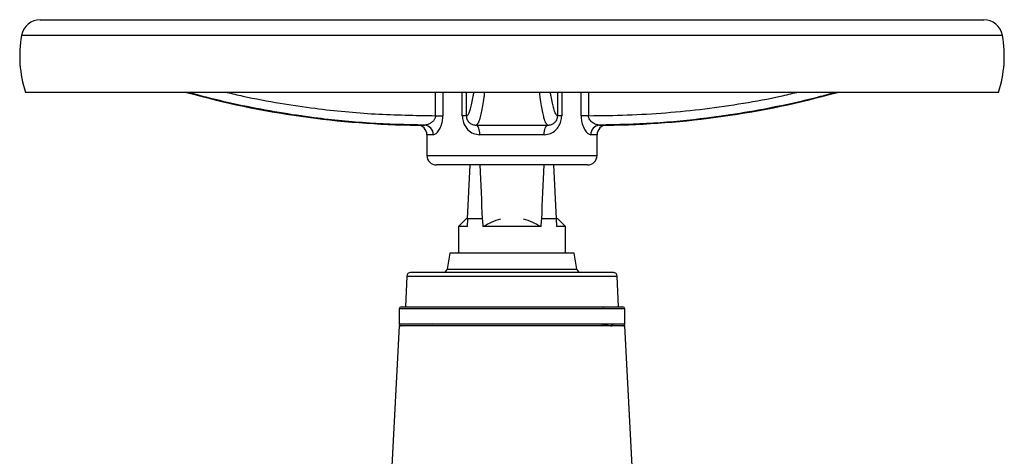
# Model space of a CAD drawing. Header units: millimetres. Extents: x 400 to 1688, y 100 to 1259.
# Tile 31 of 59: x 743 to 1000, y 796 to 910. Entities that reach past the tile are written whole.
import ezdxf

# ---------------------------------------------------------------- set-up
doc = ezdxf.new("R2010")
doc.units = ezdxf.units.MM

msp = doc.modelspace()

# ---------------------------------------------------------------- linework, layer by layer
at = {"color": 7, "linetype": 'Continuous', "lineweight": 25}
for p, q in [((748.1, 910.15), (994.81, 910.15)), ((998.7, 891.15), (744.2, 891.15)), ((851.45, 885.05), (853.39, 885.05)), ((859.5, 885.05), (858.46, 885.05)), ((884.45, 885.05), (883.41, 885.05)), ((891.46, 885.05), (889.52, 885.05)), ((862.09, 882.57), (880.81, 882.57)), ((849.2, 880.07), (849.2, 874.65)), ((879.88, 880.07), (863.03, 880.07)), ((893.7, 874.65), (893.7, 880.07)), ((891.2, 872.15), (851.7, 872.15)), ((859.81, 858.05), (860.55, 872.15)), ((883.09, 858.05), (882.36, 872.15)), ((859.45, 858.05), (857.45, 856.05)), ((859.81, 858.05), (859.45, 858.05)), ((859.81, 858.05), (859.71, 856.05)), ((863.68, 858.05), (859.81, 858.05)), ((883.09, 858.05), (879.23, 858.05)), ((883.2, 856.05), (883.09, 858.05)), ((883.45, 858.05), (883.09, 858.05)), ((885.45, 856.05), (883.45, 858.05)), ((857.45, 856.05), (857.45, 849.05)), ((859.71, 856.05), (857.45, 856.05)), ((885.45, 856.05), (883.2, 856.05)), ((885.45, 849.05), (885.45, 856.05)), ((855.2, 849.05), (854.47, 844.88)), ((887.7, 849.05), (855.2, 849.05)), ((888.44, 844.88), (887.7, 849.05)), ((843.92, 843.09), (843.64, 835.05)), ((899.27, 835.05), (898.99, 843.09)), ((841.95, 834.55), (841.95, 830.55)), ((843.64, 835.05), (896.27, 835.05)), ((895.45, 835.05), (895.2, 834.8)), ((900.95, 830.55), (900.95, 834.55)), ((841.95, 830.05), (839.55, 784.27)), ((900.95, 830.05), (841.95, 830.05)), ((892.69, 830.05), (892.66, 830.07)), ((894.95, 830.32), (894.95, 830.12)), ((897.55, 830.15), (897.55, 830.28)), ((903.35, 784.27), (900.95, 830.05))]:
    msp.add_line(p, q, dxfattribs=at)
at = {"color": 8, "linetype": 'Continuous', "lineweight": 25}
for p, q in [((999.73, 906.02), (743.17, 906.02)), ((851.45, 885.05), (851.45, 891.15)), ((853.39, 891.15), (853.39, 885.05)), ((858.46, 885.05), (858.46, 891.15)), ((859.5, 891.15), (859.5, 885.05)), ((883.41, 885.05), (883.41, 891.15)), ((884.45, 891.15), (884.45, 885.05)), ((889.52, 885.05), (889.52, 891.15)), ((891.46, 891.15), (891.46, 885.05)), ((846.73, 882.57), (848.57, 882.57)), ((894.34, 882.57), (896.18, 882.57)), ((850.86, 880.07), (849.2, 880.07)), ((893.7, 880.07), (892.05, 880.07)), ((849.2, 874.65), (893.7, 874.65)), ((854.47, 844.88), (856.66, 844.88)), ((856.66, 844.88), (888.44, 844.88)), ((843.92, 843.09), (898.99, 843.09)), ((900.95, 834.55), (841.95, 834.55)), ((896.93, 830.55), (841.95, 830.55)), ((900.95, 830.55), (896.93, 830.55))]:
    msp.add_line(p, q, dxfattribs=at)
at = {"color": 7, "linetype": 'Continuous', "lineweight": 25, "flags": 128}
for points in [[(863.03, 880.07), (863.01, 880.55), (862.96, 881.02), (862.87, 881.45), (862.76, 881.82), (862.61, 882.14), (862.45, 882.37), (862.28, 882.51), (862.09, 882.57)], [(879.88, 880.07), (879.89, 880.55), (879.95, 881.02), (880.03, 881.45), (880.15, 881.82), (880.29, 882.14), (880.45, 882.37), (880.63, 882.51), (880.81, 882.57)], [(850.78, 830.18), (850.27, 830.08), (850.22, 830.05)]]:
    msp.add_lwpolyline(points, dxfattribs=at)
at = {"color": 7, "linetype": 'Continuous', "lineweight": 25}
for centre, radius, start, end in [((748.1, 905.15), 5, 90, 169.9683), ((994.81, 905.15), 5, 10.0317, 90), ((773.54, 900.65), 30.83, 169.9683, 197.9453), ((969.37, 900.65), 30.83, 342.0547, 10.0317), ((849.2, 1116.55), 234, 254.4182, 269.3943), ((893.7, 1116.55), 234, 270.6057, 285.5818), ((846.7, 880.07), 2.5, 0, 89.3943), ((848.45, 880.15), 2.41, 357.9043, 87.0651), ((894.46, 880.15), 2.41, 92.9349, 182.0957), ((896.2, 880.07), 2.5, 90.6057, 180), ((851.7, 874.65), 2.5, 180, 270), ((891.2, 874.65), 2.5, 270, 0), ((853.48, 845.05), 1, 270, 350), ((889.42, 845.05), 1, 190, 270), ((844.92, 843.05), 1, 90, 178), ((897.99, 843.05), 1, 2, 90), ((842.45, 834.55), 0.5, 90, 180), ((900.45, 834.55), 0.5, 0, 90), ((842.45, 830.55), 0.5, 180, 270), ((900.45, 830.55), 0.5, 270, 0)]:
    msp.add_arc(centre, radius, start, end, dxfattribs=at)
for centre, major_axis, ratio, start_param, end_param in [((871.45, 1007.83), (0, 217.25), 0.049416, 2.245293, 2.331465), ((871.45, 1007.83), (0, 217.25), 0.049416, 3.95172, 4.037892), ((871.45, 1080.19), (0, 267.14), 0.052408, 2.552662, 2.56628), ((871.45, 1080.19), (0, 267.14), 0.052408, 3.716905, 3.730523)]:
    msp.add_ellipse(centre, major_axis=major_axis, ratio=ratio, start_param=start_param, end_param=end_param, dxfattribs=at)
at = {"color": 8, "linetype": 'Continuous', "lineweight": 25}
for points, knots in [([(848.57, 882.57), (843.76, 882.69), (834.13, 882.93), (821.44, 884.2), (810.38, 885.82), (800.96, 887.61), (793.06, 889.39), (788.39, 890.71), (786.84, 891.15)], [0, 0, 0, 0, 0.230854, 0.46249, 0.61156, 0.767111, 0.922662, 1, 1, 1, 1]), ([(796.93, 891.15), (798.31, 890.82), (802.91, 889.71), (810.6, 888.31), (822.11, 886.6), (835.66, 885.3), (846.18, 885.14), (851.45, 885.05)], [0, 0, 0, 0, 0.077429, 0.258449, 0.426089, 0.712438, 1, 1, 1, 1]), ([(859.5, 885.05), (859.62, 885.09), (859.87, 885.15), (860.23, 885.76), (860.6, 886.77), (860.96, 888.24), (861.25, 889.72), (861.42, 890.86), (861.48, 891.23)], [0, 0, 0, 0, 0.183223, 0.366438, 0.55092, 0.7354, 0.914365, 1, 1, 1, 1]), ([(864.25, 891.15), (864.2, 890.72), (864.03, 889.4), (863.75, 887.61), (863.4, 885.76), (863.01, 884.15), (862.56, 882.91), (862.25, 882.68), (862.09, 882.57)], [0, 0, 0, 0, 0.075899, 0.232877, 0.389855, 0.549554, 0.774402, 1, 1, 1, 1]), ([(880.81, 882.57), (880.65, 882.69), (880.33, 882.93), (879.88, 884.2), (879.49, 885.82), (879.16, 887.61), (878.88, 889.39), (878.71, 890.71), (878.65, 891.15)], [0, 0, 0, 0, 0.230854, 0.46249, 0.61156, 0.767111, 0.922662, 1, 1, 1, 1]), ([(881.44, 891.15), (881.49, 890.82), (881.66, 889.71), (881.93, 888.31), (882.35, 886.6), (882.84, 885.3), (883.22, 885.14), (883.41, 885.05)], [0, 0, 0, 0, 0.077429, 0.258449, 0.426089, 0.712438, 1, 1, 1, 1]), ([(891.46, 885.05), (894.83, 885.09), (901.59, 885.15), (911.74, 885.76), (921.88, 886.77), (931.88, 888.24), (939.92, 889.7), (944.56, 890.81), (945.98, 891.15)], [0, 0, 0, 0, 0.1843657, 0.3687227, 0.5543549, 0.7399858, 0.9200665, 1, 1, 1, 1]), ([(956.06, 891.15), (954.54, 890.72), (949.87, 889.4), (941.95, 887.61), (932.25, 885.76), (921.08, 884.15), (908.42, 882.91), (899.04, 882.68), (894.34, 882.57)], [0, 0, 0, 0, 0.075899, 0.232877, 0.389855, 0.549554, 0.774402, 1, 1, 1, 1])]:
    msp.add_open_spline(points, degree=3, knots=knots, dxfattribs=at)
at = {"color": 7, "linetype": 'Continuous', "lineweight": 25}
for points, knots in [([(851.45, 885.05), (851.44, 884.89), (851.42, 884.64), (851.24, 884.17), (850.87, 883.64), (850.22, 883.1), (849.41, 882.67), (848.86, 882.6), (848.57, 882.57)], [0, 0, 0, 0, 0.097873, 0.148496, 0.310017, 0.502508, 0.74183, 1, 1, 1, 1]), ([(850.86, 880.07), (851.11, 880.14), (851.59, 880.27), (852.33, 881.17), (852.91, 882.31), (853.31, 883.61), (853.36, 884.57), (853.39, 885.05)], [0, 0, 0, 0, 0.233728, 0.452469, 0.641067, 0.818314, 1, 1, 1, 1]), ([(858.46, 885.05), (858.47, 884.8), (858.5, 884.07), (858.9, 882.72), (859.85, 881.32), (861.31, 880.28), (862.46, 880.14), (863.03, 880.07)], [0, 0, 0, 0, 0.096716, 0.275379, 0.52748, 0.766254, 1, 1, 1, 1]), ([(859.5, 885.05), (859.51, 884.92), (859.51, 884.73), (859.59, 884.36), (859.81, 883.79), (860.33, 883.16), (861.12, 882.67), (861.77, 882.6), (862.09, 882.57)], [0, 0, 0, 0, 0.077352, 0.117849, 0.2313, 0.481232, 0.741859, 1, 1, 1, 1]), ([(879.88, 880.07), (880.45, 880.14), (881.55, 880.27), (882.85, 881.17), (883.76, 882.31), (884.33, 883.61), (884.41, 884.57), (884.45, 885.05)], [0, 0, 0, 0, 0.233728, 0.452469, 0.641067, 0.818314, 1, 1, 1, 1]), ([(880.81, 882.57), (881.14, 882.6), (881.76, 882.67), (882.48, 883.1), (882.99, 883.64), (883.26, 884.17), (883.38, 884.64), (883.4, 884.89), (883.41, 885.05)], [0, 0, 0, 0, 0.25817, 0.497492, 0.689983, 0.851504, 0.902127, 1, 1, 1, 1]), ([(889.52, 885.05), (889.52, 884.8), (889.55, 884.07), (889.83, 882.72), (890.45, 881.32), (891.29, 880.28), (891.8, 880.14), (892.05, 880.07)], [0, 0, 0, 0, 0.096716, 0.275379, 0.52748, 0.766254, 1, 1, 1, 1]), ([(894.34, 882.57), (894.05, 882.6), (893.47, 882.67), (892.57, 883.16), (891.89, 883.79), (891.59, 884.36), (891.48, 884.73), (891.46, 884.92), (891.46, 885.05)], [0, 0, 0, 0, 0.258141, 0.518768, 0.7687, 0.882151, 0.922648, 1, 1, 1, 1]), ([(863.84, 856.05), (864.58, 856.48), (865.34, 856.87), (866.9, 857.55), (867.71, 857.84), (868.54, 858.05)], [0, 0, 0, 0, 0.5, 0.5, 1, 1, 1, 1]), ([(874.36, 858.05), (875.2, 857.84), (876, 857.55), (877.57, 856.87), (878.33, 856.48), (879.07, 856.05)], [0, 0, 0, 0, 0.5, 0.5, 1, 1, 1, 1]), ([(871.45, 856.05), (870.11, 856.05), (868.77, 856.05), (866.19, 856.05), (864.96, 856.05), (863.84, 856.05)], [0, 0, 0, 0, 0.5, 0.5, 1, 1, 1, 1]), ([(879.07, 856.05), (877.94, 856.05), (876.72, 856.05), (874.78, 856.05), (874.12, 856.05), (872.8, 856.05), (872.13, 856.05), (871.45, 856.05)], [0, 0, 0, 0, 0.5, 0.5, 0.75, 0.75, 1, 1, 1, 1]), ([(848.47, 844.05), (847.97, 844.05), (846.94, 844.05), (845.85, 844.05), (845.2, 844.05), (844.92, 844.05), (844.94, 844.05), (844.95, 844.05)], [0, 0, 0, 0, 0.232894, 0.47301, 0.719894, 0.912869, 1, 1, 1, 1]), ([(897.95, 844.05), (897.96, 844.05), (897.98, 844.05), (897.4, 844.05), (896.29, 844.05), (895.18, 844.05), (893.84, 844.05), (891.81, 844.05), (888.86, 844.05), (885.24, 844.05), (881.82, 844.05), (878.67, 844.05), (875.59, 844.05), (872.67, 844.05), (869.05, 844.05), (865.44, 844.05), (861.97, 844.05), (859.48, 844.05), (857.13, 844.05), (854.28, 844.05), (851.18, 844.05), (849.36, 844.05), (848.47, 844.05)], [0, 0, 0, 0, 0.021184, 0.099949, 0.139381, 0.17882, 0.21743, 0.256047, 0.330097, 0.399962, 0.446557, 0.4946, 0.543996, 0.582605, 0.621223, 0.699988, 0.739419, 0.778858, 0.817468, 0.856086, 0.930135, 1, 1, 1, 1]), ([(842.49, 835.05), (842.49, 835.05), (842.46, 835.05), (843.1, 835.05), (844.31, 835.05), (845.52, 835.05), (846.98, 835.05), (848.85, 835.05), (851.16, 835.05), (853.93, 835.05), (856.92, 835.05), (860.12, 835.05), (863.56, 835.05), (866.94, 835.05), (870.13, 835.05), (874.08, 835.05), (878.03, 835.05), (881.82, 835.05), (884.54, 835.05), (887.11, 835.05), (889.72, 835.05), (892.27, 835.05), (894.67, 835.05), (895.94, 835.05), (896.57, 835.05)], [0, 0, 0, 0, 0.021179, 0.099926, 0.139348, 0.178777, 0.217378, 0.255986, 0.305363, 0.353395, 0.399986, 0.44657, 0.494601, 0.543985, 0.582586, 0.621194, 0.69994, 0.739362, 0.778792, 0.817393, 0.856, 0.905378, 0.953411, 1, 1, 1, 1]), ([(896.57, 835.05), (897.12, 835.05), (898.24, 835.05), (899.44, 835.05), (900.15, 835.05), (900.45, 835.05), (900.43, 835.05), (900.42, 835.05)], [0, 0, 0, 0, 0.232894, 0.473011, 0.719894, 0.912871, 1, 1, 1, 1]), ([(896.57, 830.05), (895.94, 830.05), (894.67, 830.05), (892.28, 830.05), (889.72, 830.05), (887.11, 830.05), (883.68, 830.05), (879.95, 830.05), (876.04, 830.05), (873.08, 830.05), (870.13, 830.05), (866.94, 830.05), (863.56, 830.05), (860.12, 830.05), (856.92, 830.05), (853.93, 830.05), (851.16, 830.05), (848.85, 830.05), (846.98, 830.05), (845.03, 830.05), (843.59, 830.05), (842.77, 830.05), (842.47, 830.05), (842.48, 830.05), (842.49, 830.05)], [0, 0, 0, 0, 0.046586, 0.094616, 0.144, 0.1826, 0.221208, 0.299954, 0.339377, 0.378806, 0.417407, 0.456015, 0.505392, 0.553424, 0.600014, 0.646598, 0.69463, 0.744014, 0.782615, 0.821223, 0.899969, 0.939391, 0.978821, 1, 1, 1, 1]), ([(894.97, 830.12), (894.97, 830.13), (894.95, 830.15), (895.11, 830.18), (895.42, 830.23), (895.86, 830.27), (896.28, 830.3), (896.53, 830.33), (896.61, 830.33)], [0, 0, 0, 0, 0.091519, 0.293402, 0.495286, 0.697172, 0.899057, 1, 1, 1, 1]), ([(900.42, 830.05), (900.43, 830.05), (900.45, 830.05), (900.15, 830.05), (899.44, 830.05), (898.24, 830.05), (897.12, 830.05), (896.57, 830.05)], [0, 0, 0, 0, 0.0870948, 0.2801061, 0.5269579, 0.7670901, 1, 1, 1, 1]), ([(897.24, 830.05), (897.26, 830.06), (897.37, 830.07), (897.49, 830.1), (897.57, 830.14), (897.53, 830.17), (897.52, 830.18)], [0, 0, 0, 0, 0.069893, 0.432862, 0.778799, 1, 1, 1, 1]), ([(897.53, 830.26), (897.6, 830.3), (897.74, 830.38), (897.87, 830.46), (897.94, 830.5)], [0, 0, 0, 0, 0.499229, 1, 1, 1, 1])]:
    msp.add_open_spline(points, degree=3, knots=knots, dxfattribs=at)

doc.saveas('drawing.dxf')
